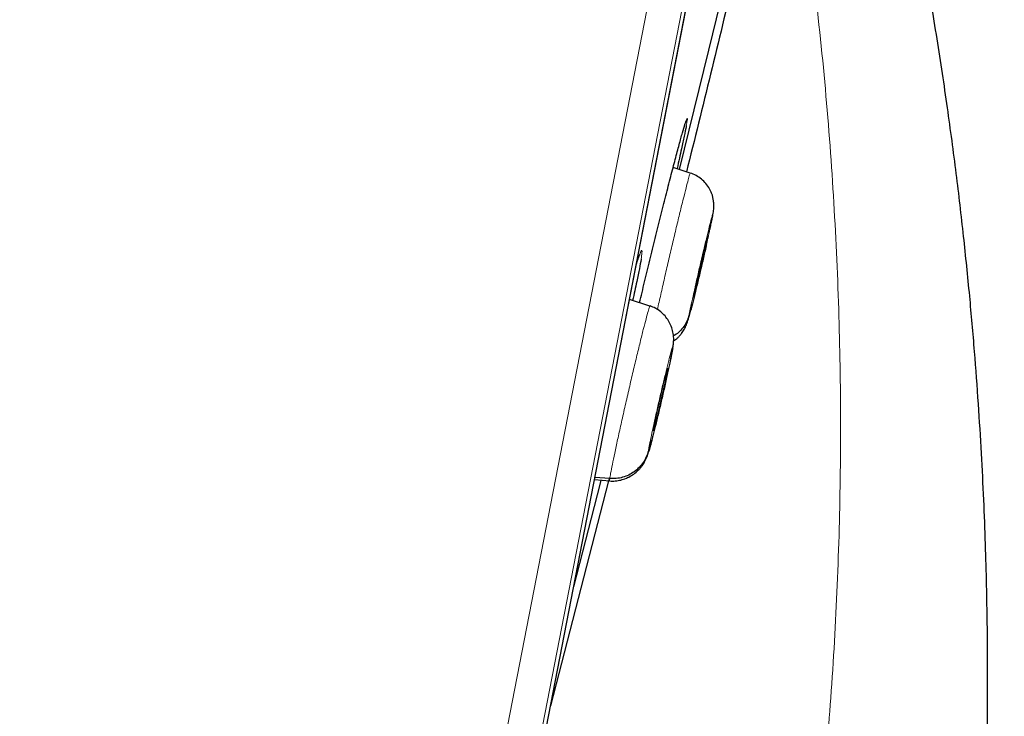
# Model space of a CAD drawing. Header units: millimetres. Extents: x 8 to 2236, y 12 to 2208.
# Tile 154 of 165: x 1631 to 1645, y 1840 to 1850. Entities that reach past the tile are written whole.
import ezdxf

# ---------------------------------------------------------------- set-up
doc = ezdxf.new("R2010")
doc.units = ezdxf.units.MM

msp = doc.modelspace()

# ---------------------------------------------------------------- linework, layer by layer
at = {"color": 252, "linetype": 'Continuous', "lineweight": 0}
for p, q in [((1636.21, 1831.358), (1654.142, 1923.613)), ((1654.534, 1923.063), (1636.779, 1831.721)), ((1636.972, 1832.438), (1654.445, 1922.326))]:
    msp.add_line(p, q, dxfattribs=at)
at = {"color": 7, "linetype": 'Continuous', "lineweight": 30}
for p, q in [((1636.98, 1832.472), (1654.439, 1922.291)), ((1640.424, 1847.545), (1640.18, 1847.624)), ((1640.668, 1846.629), (1640.664, 1846.631)), ((1640.673, 1846.654), (1640.668, 1846.629)), ((1639.657, 1846.244), (1639.682, 1846.321)), ((1639.851, 1845.657), (1639.561, 1845.751)), ((1639.849, 1845.651), (1639.853, 1845.657)), ((1640.175, 1845.066), (1640.18, 1845.103)), ((1640.104, 1844.776), (1640.104, 1844.765)), ((1639.281, 1843.21), (1639.07, 1843.225)), ((1639.265, 1843.18), (1638.44, 1839.984)), ((1639.064, 1843.195), (1639.282, 1843.179)), ((1639.273, 1843.21), (1639.267, 1843.188)), ((1639.283, 1843.185), (1639.28, 1843.179))]:
    msp.add_line(p, q, dxfattribs=at)
at = {"color": 7, "linetype": 'Continuous', "lineweight": 30, "flags": 128}
for points in [[(1640.956, 1850.414), (1640.682, 1849.289), (1640.266, 1847.597)], [(1639.157, 1843.187), (1639.146, 1843.144), (1638.768, 1841.672)]]:
    msp.add_lwpolyline(points, dxfattribs=at)
at = {"color": 252, "linetype": 'Continuous', "lineweight": 0}
for points, knots in [([(1643.951, 1925.779), (1643.946, 1925.757), (1643.938, 1925.712), (1643.868, 1925.351), (1643.756, 1924.777), (1643.599, 1923.971), (1643.4, 1922.943), (1643.157, 1921.697), (1642.874, 1920.24), (1642.551, 1918.578), (1642.19, 1916.72), (1641.793, 1914.676), (1641.361, 1912.455), (1640.897, 1910.069), (1640.403, 1907.529), (1639.882, 1904.849), (1639.337, 1902.042), (1638.769, 1899.121), (1638.182, 1896.102), (1637.579, 1893), (1636.963, 1889.83), (1636.337, 1886.608), (1635.703, 1883.35), (1635.066, 1880.073), (1634.429, 1876.793), (1633.794, 1873.526), (1633.165, 1870.289), (1632.544, 1867.098), (1631.936, 1863.969), (1631.343, 1860.918), (1630.768, 1857.96), (1630.214, 1855.109), (1629.684, 1852.381), (1629.18, 1849.789), (1628.705, 1847.345), (1628.261, 1845.062), (1627.851, 1842.952), (1627.476, 1841.025), (1627.139, 1839.29), (1626.842, 1837.76), (1626.582, 1836.424), (1626.444, 1835.716), (1626.376, 1835.362)], [0, 0, 0, 0, 0.025, 0.05, 0.075, 0.1, 0.125, 0.15, 0.175, 0.2, 0.225, 0.25, 0.275, 0.3, 0.325, 0.35, 0.375, 0.4, 0.425, 0.45, 0.475, 0.5, 0.525, 0.55, 0.575, 0.6, 0.625, 0.65, 0.675, 0.7, 0.725, 0.75, 0.775, 0.8, 0.825, 0.85, 0.875, 0.9, 0.925, 0.95, 0.975, 1, 1, 1, 1]), ([(1624.919, 1836.252), (1624.957, 1836.449), (1625.033, 1836.842), (1625.165, 1837.515), (1625.307, 1838.246), (1625.462, 1839.042), (1625.627, 1839.894), (1625.803, 1840.8), (1625.989, 1841.758), (1626.186, 1842.771), (1626.394, 1843.844), (1626.615, 1844.979), (1626.847, 1846.174), (1627.089, 1847.42), (1627.341, 1848.715), (1627.6, 1850.05), (1627.867, 1851.421), (1628.14, 1852.826), (1628.421, 1854.27), (1628.71, 1855.76), (1629.009, 1857.296), (1629.316, 1858.875), (1629.629, 1860.485), (1629.948, 1862.126), (1630.27, 1863.785), (1630.596, 1865.458), (1630.923, 1867.142), (1631.254, 1868.846), (1631.591, 1870.577), (1631.932, 1872.333), (1632.278, 1874.111), (1632.625, 1875.898), (1632.973, 1877.689), (1633.32, 1879.472), (1633.664, 1881.244), (1634.006, 1883.001), (1634.346, 1884.751), (1634.686, 1886.502), (1635.026, 1888.25), (1635.365, 1889.994), (1635.7, 1891.719), (1636.032, 1893.424), (1636.357, 1895.097), (1636.675, 1896.735), (1636.987, 1898.337), (1637.293, 1899.912), (1637.595, 1901.465), (1637.892, 1902.993), (1638.184, 1904.495), (1638.468, 1905.958), (1638.744, 1907.379), (1639.01, 1908.747), (1639.266, 1910.063), (1639.511, 1911.323), (1639.747, 1912.536), (1639.974, 1913.706), (1640.193, 1914.831), (1640.402, 1915.907), (1640.6, 1916.927), (1640.787, 1917.888), (1640.961, 1918.783), (1641.122, 1919.612), (1641.27, 1920.375), (1641.407, 1921.075), (1641.531, 1921.716), (1641.643, 1922.294), (1641.743, 1922.808), (1641.83, 1923.254), (1641.904, 1923.632), (1641.963, 1923.94), (1642.01, 1924.178), (1642.043, 1924.347), (1642.063, 1924.454), (1642.066, 1924.467), (1642.067, 1924.473)], [0, 0, 0, 0, 0.013945, 0.02789, 0.041835, 0.055781, 0.069728, 0.083426, 0.097126, 0.110826, 0.124528, 0.138481, 0.152437, 0.166395, 0.180356, 0.194319, 0.208035, 0.221754, 0.235476, 0.249202, 0.263181, 0.277165, 0.291153, 0.305146, 0.319147, 0.332905, 0.346672, 0.360448, 0.374234, 0.388281, 0.402337, 0.416398, 0.430461, 0.444524, 0.458331, 0.472132, 0.485923, 0.499702, 0.513718, 0.527724, 0.541722, 0.555714, 0.569704, 0.583443, 0.597184, 0.610928, 0.624677, 0.638684, 0.652696, 0.666713, 0.680732, 0.694752, 0.708523, 0.722296, 0.73607, 0.749845, 0.763872, 0.777899, 0.791927, 0.805955, 0.819984, 0.833763, 0.847543, 0.861323, 0.875104, 0.88909, 0.903078, 0.917066, 0.931055, 0.945045, 0.958784, 0.972523, 0.986262, 1, 1, 1, 1]), ([(1642.051, 1851.261), (1642.12, 1850.724), (1642.259, 1849.649), (1642.405, 1848.034), (1642.505, 1846.42), (1642.555, 1844.81), (1642.558, 1843.202), (1642.511, 1841.599), (1642.419, 1840.043), (1642.286, 1838.538), (1642.117, 1837.083), (1641.908, 1835.637), (1641.658, 1834.199), (1641.372, 1832.771), (1641.148, 1831.828), (1641.036, 1831.357)], [0, 0, 0, 0, 0.080764, 0.161424, 0.241856, 0.322077, 0.402157, 0.482161, 0.562137, 0.635392, 0.708543, 0.781568, 0.854507, 0.92733, 1, 1, 1, 1]), ([(1640.362, 1848.279), (1640.365, 1848.288), (1640.376, 1848.323), (1640.383, 1848.329), (1640.382, 1848.302), (1640.372, 1848.245), (1640.367, 1848.219)], [0, 0, 0, 0, 0.115466, 0.431065, 0.746253, 1, 1, 1, 1]), ([(1639.957, 1845.609), (1639.973, 1845.679), (1640.004, 1845.818), (1640.057, 1846.053), (1640.114, 1846.296), (1640.171, 1846.54), (1640.226, 1846.774), (1640.278, 1846.99), (1640.325, 1847.181), (1640.365, 1847.338), (1640.396, 1847.456), (1640.415, 1847.523), (1640.424, 1847.552), (1640.424, 1847.544), (1640.424, 1847.544)], [0, 0, 0, 0, 0.090383, 0.180977, 0.271496, 0.361966, 0.452556, 0.543145, 0.633616, 0.724134, 0.814728, 0.905335, 0.995973, 1, 1, 1, 1]), ([(1640.403, 1845.523), (1640.409, 1845.552), (1640.421, 1845.611), (1640.452, 1845.753), (1640.491, 1845.924), (1640.534, 1846.116), (1640.581, 1846.314), (1640.626, 1846.506), (1640.668, 1846.679), (1640.703, 1846.82), (1640.729, 1846.921), (1640.744, 1846.972), (1640.748, 1846.976), (1640.741, 1846.936), (1640.737, 1846.916)], [0, 0, 0, 0, 0.083333, 0.166663, 0.249997, 0.333332, 0.416664, 0.499997, 0.583327, 0.666661, 0.749995, 0.83333, 0.916664, 1, 1, 1, 1]), ([(1640.737, 1846.916), (1640.731, 1846.886), (1640.719, 1846.827), (1640.689, 1846.692), (1640.664, 1846.582), (1640.653, 1846.531)], [0, 0, 0, 0, 0.34664, 0.693271, 1, 1, 1, 1]), ([(1639.682, 1846.321), (1639.687, 1846.335), (1639.705, 1846.392), (1639.724, 1846.438), (1639.739, 1846.456), (1639.741, 1846.422), (1639.731, 1846.356), (1639.726, 1846.323)], [0, 0, 0, 0, 0.081774, 0.31153, 0.541283, 0.770642, 1, 1, 1, 1]), ([(1639.281, 1843.21), (1639.285, 1843.232), (1639.292, 1843.278), (1639.317, 1843.405), (1639.35, 1843.566), (1639.392, 1843.76), (1639.441, 1843.98), (1639.494, 1844.217), (1639.55, 1844.461), (1639.606, 1844.703), (1639.661, 1844.935), (1639.713, 1845.148), (1639.759, 1845.331), (1639.797, 1845.481), (1639.827, 1845.586), (1639.844, 1845.645), (1639.848, 1845.649), (1639.849, 1845.651)], [0, 0, 0, 0, 0.069123, 0.138151, 0.20721, 0.276244, 0.345268, 0.414234, 0.483163, 0.552183, 0.621205, 0.690137, 0.759104, 0.828128, 0.897162, 0.966219, 1, 1, 1, 1]), ([(1640.432, 1845.601), (1640.425, 1845.574), (1640.409, 1845.511), (1640.396, 1845.467), (1640.392, 1845.462), (1640.399, 1845.502), (1640.403, 1845.523)], [0, 0, 0, 0, 0.200604, 0.467068, 0.733534, 1, 1, 1, 1]), ([(1639.829, 1843.601), (1639.832, 1843.621), (1639.839, 1843.66), (1639.863, 1843.779), (1639.896, 1843.932), (1639.936, 1844.114), (1639.98, 1844.31), (1640.026, 1844.508), (1640.071, 1844.693), (1640.11, 1844.855), (1640.143, 1844.981), (1640.165, 1845.061), (1640.178, 1845.096), (1640.176, 1845.076), (1640.175, 1845.066)], [0, 0, 0, 0, 0.083335, 0.16667, 0.250005, 0.333341, 0.416668, 0.500001, 0.583332, 0.666663, 0.749997, 0.833331, 0.916665, 1, 1, 1, 1]), ([(1639.28, 1843.179), (1639.28, 1843.178), (1639.276, 1843.171), (1639.279, 1843.192), (1639.281, 1843.21)], [0, 0, 0, 0, 0.13136, 1, 1, 1, 1])]:
    msp.add_open_spline(points, degree=3, knots=knots, dxfattribs=at)
at = {"color": 7, "linetype": 'Continuous', "lineweight": 30}
for points, knots in [([(1643.696, 1830.078), (1643.746, 1830.351), (1643.85, 1830.929), (1643.989, 1831.799), (1644.116, 1832.673), (1644.223, 1833.505), (1644.313, 1834.29), (1644.388, 1835.028), (1644.449, 1835.719), (1644.498, 1836.369), (1644.538, 1836.977), (1644.569, 1837.542), (1644.593, 1838.065), (1644.61, 1838.546), (1644.622, 1838.957), (1644.63, 1839.304), (1644.635, 1839.602), (1644.638, 1839.901), (1644.64, 1840.254), (1644.64, 1840.675), (1644.636, 1841.17), (1644.626, 1841.71), (1644.61, 1842.294), (1644.586, 1842.918), (1644.554, 1843.581), (1644.51, 1844.283), (1644.455, 1845.028), (1644.386, 1845.821), (1644.3, 1846.662), (1644.196, 1847.553), (1644.071, 1848.486), (1643.924, 1849.463), (1643.752, 1850.481), (1643.555, 1851.539), (1643.404, 1852.256), (1643.327, 1852.621)], [0, 0, 0, 0, 0.036829, 0.077729, 0.116686, 0.153693, 0.188745, 0.221266, 0.251895, 0.280641, 0.307509, 0.332495, 0.355597, 0.376814, 0.396145, 0.41001, 0.422714, 0.43554, 0.449535, 0.469408, 0.491237, 0.515019, 0.540756, 0.568446, 0.597545, 0.628533, 0.661413, 0.696192, 0.733646, 0.773097, 0.814556, 0.858005, 0.903418, 0.950762, 1, 1, 1, 1]), ([(1641.069, 1850.431), (1640.846, 1849.502), (1640.616, 1848.545), (1640.376, 1847.59), (1640.369, 1847.562)], [0, 0, 0, 0, 0.970848, 1, 1, 1, 1]), ([(1639.705, 1845.704), (1639.705, 1845.706), (1639.727, 1845.798), (1639.775, 1846), (1639.849, 1846.306), (1639.926, 1846.62), (1640.002, 1846.928), (1640.077, 1847.224), (1640.147, 1847.499), (1640.211, 1847.745), (1640.267, 1847.955), (1640.313, 1848.121), (1640.346, 1848.233), (1640.358, 1848.266), (1640.362, 1848.279)], [0, 0, 0, 0, 0.001346, 0.095093, 0.188841, 0.282711, 0.376582, 0.470555, 0.564528, 0.658539, 0.752549, 0.846515, 0.940481, 1, 1, 1, 1]), ([(1640.358, 1848.266), (1640.358, 1848.267), (1640.361, 1848.274), (1640.363, 1848.279), (1640.363, 1848.28), (1640.363, 1848.28)], [0, 0, 0, 0, 0.0581561, 0.6903704, 1, 1, 1, 1]), ([(1640.367, 1848.219), (1640.367, 1848.214), (1640.361, 1848.181), (1640.338, 1848.072), (1640.305, 1847.918), (1640.269, 1847.756), (1640.248, 1847.662), (1640.235, 1847.607), (1640.235, 1847.606)], [0, 0, 0, 0, 0.056551, 0.346398, 0.636245, 0.816685, 0.997126, 1, 1, 1, 1]), ([(1640.74, 1846.932), (1640.745, 1846.96), (1640.755, 1847.016), (1640.759, 1847.086), (1640.755, 1847.144), (1640.747, 1847.193), (1640.734, 1847.239), (1640.717, 1847.283), (1640.69, 1847.336), (1640.648, 1847.398), (1640.583, 1847.461), (1640.509, 1847.512), (1640.452, 1847.534), (1640.424, 1847.545)], [0, 0, 0, 0, 0.12766, 0.251478, 0.361352, 0.429066, 0.48473, 0.536197, 0.587988, 0.691077, 0.793579, 0.896585, 1, 1, 1, 1]), ([(1640.688, 1846.689), (1640.69, 1846.695), (1640.699, 1846.737), (1640.713, 1846.802), (1640.73, 1846.881), (1640.737, 1846.916), (1640.741, 1846.933)], [0, 0, 0, 0, 0.0549804, 0.3708182, 0.6852151, 1, 1, 1, 1]), ([(1640.668, 1846.629), (1640.666, 1846.617), (1640.661, 1846.592), (1640.648, 1846.535), (1640.633, 1846.467), (1640.616, 1846.391), (1640.597, 1846.308), (1640.577, 1846.221), (1640.557, 1846.135), (1640.537, 1846.052), (1640.519, 1845.975), (1640.502, 1845.907), (1640.488, 1845.852), (1640.478, 1845.812), (1640.47, 1845.785), (1640.467, 1845.775), (1640.467, 1845.781), (1640.47, 1845.8), (1640.472, 1845.809)], [0, 0, 0, 0, 0.062616, 0.1250903, 0.1877443, 0.2504774, 0.3130463, 0.375342, 0.4376045, 0.5000001, 0.5623955, 0.6246574, 0.6869527, 0.7495216, 0.8122551, 0.8749096, 0.9373842, 1, 1, 1, 1]), ([(1640.472, 1845.809), (1640.474, 1845.821), (1640.479, 1845.846), (1640.492, 1845.903), (1640.507, 1845.971), (1640.524, 1846.048), (1640.543, 1846.131), (1640.563, 1846.217), (1640.583, 1846.304), (1640.603, 1846.387), (1640.622, 1846.464), (1640.638, 1846.531), (1640.652, 1846.586), (1640.663, 1846.627), (1640.67, 1846.652), (1640.673, 1846.663), (1640.673, 1846.66), (1640.673, 1846.66)], [0, 0, 0, 0, 0.07113, 0.142099, 0.213273, 0.284536, 0.355613, 0.426379, 0.497107, 0.567987, 0.638866, 0.709594, 0.78036, 0.851436, 0.922699, 0.993873, 1, 1, 1, 1]), ([(1640.654, 1846.538), (1640.659, 1846.559), (1640.669, 1846.601), (1640.677, 1846.638), (1640.681, 1846.656)], [0, 0, 0, 0, 0.504644, 1, 1, 1, 1]), ([(1640.653, 1846.531), (1640.651, 1846.524), (1640.637, 1846.462), (1640.605, 1846.321), (1640.559, 1846.125), (1640.513, 1845.932), (1640.472, 1845.762), (1640.444, 1845.648), (1640.434, 1845.609), (1640.432, 1845.601)], [0, 0, 0, 0, 0.021468, 0.20796, 0.394452, 0.580933, 0.767421, 0.953909, 1, 1, 1, 1]), ([(1639.726, 1846.323), (1639.719, 1846.281), (1639.704, 1846.197), (1639.671, 1846.035), (1639.638, 1845.879), (1639.616, 1845.783), (1639.606, 1845.736)], [0, 0, 0, 0, 0.31264, 0.625279, 0.819742, 1, 1, 1, 1]), ([(1639.678, 1846.308), (1639.68, 1846.314), (1639.687, 1846.334), (1639.696, 1846.359), (1639.704, 1846.381), (1639.709, 1846.391), (1639.708, 1846.391), (1639.708, 1846.391)], [0, 0, 0, 0, 0.103392, 0.408274, 0.682486, 0.907385, 1, 1, 1, 1]), ([(1640.182, 1845.103), (1640.184, 1845.12), (1640.188, 1845.153), (1640.189, 1845.196), (1640.186, 1845.242), (1640.176, 1845.302), (1640.155, 1845.372), (1640.117, 1845.449), (1640.067, 1845.519), (1640.005, 1845.579), (1639.934, 1845.629), (1639.88, 1845.65), (1639.854, 1845.66)], [0, 0, 0, 0, 0.097111, 0.185284, 0.255489, 0.314981, 0.429987, 0.544172, 0.657945, 0.771527, 0.885242, 1, 1, 1, 1]), ([(1640.403, 1845.523), (1640.395, 1845.495), (1640.378, 1845.441), (1640.334, 1845.366), (1640.276, 1845.3), (1640.226, 1845.255), (1640.193, 1845.238), (1640.186, 1845.234)], [0, 0, 0, 0, 0.23285, 0.467292, 0.703078, 0.939409, 1, 1, 1, 1]), ([(1640.187, 1845.163), (1640.197, 1845.169), (1640.217, 1845.183), (1640.246, 1845.209), (1640.276, 1845.24), (1640.309, 1845.28), (1640.341, 1845.331), (1640.372, 1845.395), (1640.388, 1845.446), (1640.396, 1845.474)], [0, 0, 0, 0, 0.066358, 0.143349, 0.223835, 0.317443, 0.49927, 0.729318, 1, 1, 1, 1]), ([(1640.175, 1845.066), (1640.171, 1845.046), (1640.165, 1845.006), (1640.141, 1844.887), (1640.108, 1844.734), (1640.068, 1844.553), (1640.023, 1844.357), (1639.977, 1844.159), (1639.932, 1843.973), (1639.893, 1843.812), (1639.86, 1843.686), (1639.838, 1843.605), (1639.826, 1843.57), (1639.828, 1843.591), (1639.829, 1843.601)], [0, 0, 0, 0, 0.083336, 0.16667, 0.250004, 0.333339, 0.41667, 0.500002, 0.583336, 0.666665, 0.750002, 0.833337, 0.916667, 1, 1, 1, 1]), ([(1640.145, 1844.907), (1640.145, 1844.91), (1640.153, 1844.946), (1640.164, 1845.002), (1640.177, 1845.071), (1640.181, 1845.097), (1640.183, 1845.11)], [0, 0, 0, 0, 0.026184, 0.349681, 0.673765, 1, 1, 1, 1]), ([(1639.9, 1843.902), (1639.901, 1843.91), (1639.904, 1843.927), (1639.913, 1843.973), (1639.925, 1844.031), (1639.94, 1844.101), (1639.957, 1844.179), (1639.976, 1844.262), (1639.996, 1844.349), (1640.016, 1844.435), (1640.036, 1844.517), (1640.054, 1844.593), (1640.07, 1844.657), (1640.084, 1844.71), (1640.094, 1844.748), (1640.101, 1844.77), (1640.102, 1844.772), (1640.103, 1844.773)], [0, 0, 0, 0, 0.069045, 0.137936, 0.207026, 0.276202, 0.345194, 0.413883, 0.482535, 0.551336, 0.620141, 0.6888, 0.757494, 0.826488, 0.895664, 0.964752, 1, 1, 1, 1]), ([(1640.104, 1844.765), (1640.102, 1844.756), (1640.1, 1844.74), (1640.091, 1844.694), (1640.078, 1844.636), (1640.063, 1844.566), (1640.046, 1844.488), (1640.027, 1844.404), (1640.007, 1844.318), (1639.987, 1844.232), (1639.968, 1844.149), (1639.949, 1844.074), (1639.933, 1844.009), (1639.92, 1843.957), (1639.909, 1843.918), (1639.905, 1843.904), (1639.903, 1843.897)], [0, 0, 0, 0, 0.071568, 0.142975, 0.214589, 0.286292, 0.357805, 0.429004, 0.500164, 0.571478, 0.642796, 0.713963, 0.785168, 0.856684, 0.928387, 1, 1, 1, 1]), ([(1640.032, 1844.397), (1640.036, 1844.414), (1640.05, 1844.475), (1640.074, 1844.579), (1640.098, 1844.687), (1640.11, 1844.745), (1640.115, 1844.767)], [0, 0, 0, 0, 0.129415, 0.469047, 0.807607, 1, 1, 1, 1]), ([(1639.901, 1843.894), (1639.9, 1843.892), (1639.898, 1843.888), (1639.899, 1843.896), (1639.9, 1843.902)], [0, 0, 0, 0, 0.332041, 1, 1, 1, 1]), ([(1639.279, 1843.176), (1639.306, 1843.175), (1639.36, 1843.174), (1639.44, 1843.188), (1639.517, 1843.213), (1639.591, 1843.251), (1639.644, 1843.29), (1639.686, 1843.328), (1639.716, 1843.36), (1639.749, 1843.402), (1639.781, 1843.454), (1639.817, 1843.538), (1639.848, 1843.638), (1639.871, 1843.73), (1639.881, 1843.767)], [0, 0, 0, 0, 0.068822, 0.138419, 0.208619, 0.278043, 0.348354, 0.383149, 0.42071, 0.467563, 0.562601, 0.682914, 0.870438, 1, 1, 1, 1]), ([(1639.829, 1843.601), (1639.82, 1843.572), (1639.803, 1843.515), (1639.758, 1843.436), (1639.7, 1843.366), (1639.631, 1843.306), (1639.551, 1843.258), (1639.465, 1843.226), (1639.374, 1843.208), (1639.312, 1843.209), (1639.281, 1843.21)], [0, 0, 0, 0, 0.123627, 0.248232, 0.373626, 0.499339, 0.625023, 0.750582, 0.87569, 1, 1, 1, 1])]:
    msp.add_open_spline(points, degree=3, knots=knots, dxfattribs=at)

doc.saveas('drawing.dxf')
